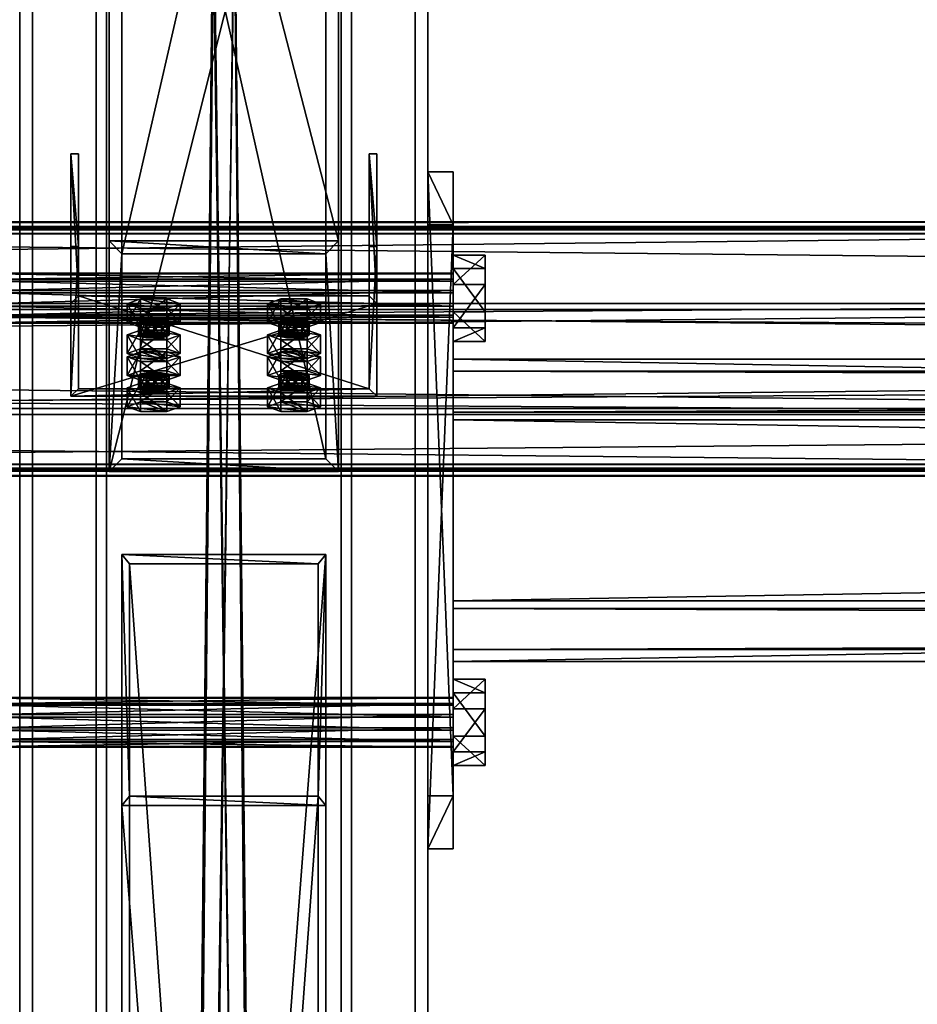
# Model space of a CAD drawing. Header units: millimetres. Extents: x -333 to 67333, y -930 to 39730.
# Tile 218 of 256: x 5420 to 5772, y 13531 to 13917. Entities that reach past the tile are written whole.
import ezdxf

# ---------------------------------------------------------------- set-up
doc = ezdxf.new("R2010")
doc.units = ezdxf.units.MM
for name, color, linetype in [('13', 7, 'Continuous'), ('3', 7, 'Continuous'), ('4', 7, 'Continuous'), ('5', 7, 'Continuous'), ('6', 7, 'Continuous'), ('7', 7, 'Continuous'), ('95', 7, 'Continuous'), ('99', 7, 'Continuous')]:
    doc.layers.add(name, color=color, linetype=linetype)

msp = doc.modelspace()

# ---------------------------------------------------------------- meshes
at = {"layer": '13', "color": 30}
mesh = msp.add_polyface(dxfattribs=at)
corners = [(6100.01, 13834.19, 6372.77), (6100.01, 13761.8, 6357.38), (-329.99, 13761.8, 6357.38), (-329.99, 13834.19, 6372.77), (6100.01, 13802.97, 6163.71), (-329.99, 13802.97, 6163.71), (6100.01, 13742.32, 6150.82), (-329.99, 13742.32, 6150.82), (6100.01, 13739.62, 6163.54), (-329.99, 13739.62, 6163.54), (6100.01, 13737.67, 6163.12), (-329.99, 13737.67, 6163.12), (6100.01, 13740.78, 6148.45), (-329.99, 13740.78, 6148.45), (6100.01, 13805.34, 6162.17), (-329.99, 13805.34, 6162.17), (6100.01, 13764.18, 6355.84), (-329.99, 13764.18, 6355.84), (6100.01, 13832.65, 6370.4), (-329.99, 13832.65, 6370.4), (6100.01, 13835.35, 6357.68), (-329.99, 13835.35, 6357.68), (6100.01, 13837.31, 6358.1), (-329.99, 13837.31, 6358.1)]
mesh.append_faces([[corners[k] for k in face] for face in [(0, 2, 3, 3), (1, 5, 2, 2), (4, 7, 5, 5), (6, 9, 7, 7), (8, 11, 9, 9), (10, 13, 11, 11), (12, 15, 13, 13), (14, 17, 15, 15), (16, 19, 17, 17), (18, 21, 19, 19), (20, 23, 21, 21), (22, 3, 23, 23), (8, 12, 10, 10), (20, 0, 22, 22), (13, 9, 11, 11)]], dxfattribs={"vtx0": -1, "color": 30})
mesh.append_faces([[corners[k] for k in face] for face in [(12, 6, 14, 14), (14, 1, 16, 16), (16, 0, 18, 18), (18, 0, 20, 20), (3, 19, 23, 23), (19, 2, 17, 17), (17, 2, 15, 15), (15, 5, 13, 13)]], dxfattribs={"vtx0": -1, "vtx1": -1, "color": 30})
mesh.append_faces([[corners[k] for k in face] for face in [(12, 8, 6, 6), (14, 6, 4, 4), (14, 4, 1, 1), (16, 1, 0, 0), (19, 3, 2, 2), (15, 2, 5, 5), (13, 5, 7, 7), (13, 7, 9, 9)]], dxfattribs={"vtx0": -1, "vtx2": -1, "vtx3": -1, "color": 30})
mesh.append_faces([[corners[k] for k in face] for face in [(21, 23, 19, 19)]], dxfattribs={"vtx1": -1, "color": 30})
mesh.append_faces([[corners[k] for k in face] for face in [(0, 1, 2, 2), (1, 4, 5, 5), (4, 6, 7, 7), (6, 8, 9, 9), (8, 10, 11, 11), (10, 12, 13, 13), (12, 14, 15, 15), (14, 16, 17, 17), (16, 18, 19, 19), (18, 20, 21, 21), (20, 22, 23, 23), (22, 0, 3, 3)]], dxfattribs={"vtx2": -1, "vtx3": -1, "color": 30})
mesh = msp.add_polyface(dxfattribs=at)
corners = [(11700.01, 13834.19, 6372.77), (11700.01, 13761.8, 6357.38), (4900.01, 13761.8, 6357.38), (4900.01, 13834.19, 6372.77), (11700.01, 13802.97, 6163.71), (4900.01, 13802.97, 6163.71), (11700.01, 13742.32, 6150.82), (4900.01, 13742.32, 6150.82), (11700.01, 13739.62, 6163.54), (4900.01, 13739.62, 6163.54), (11700.01, 13737.67, 6163.12), (4900.01, 13737.67, 6163.12), (11700.01, 13740.78, 6148.45), (4900.01, 13740.78, 6148.45), (11700.01, 13805.34, 6162.17), (4900.01, 13805.34, 6162.17), (11700.01, 13764.18, 6355.84), (4900.01, 13764.18, 6355.84), (11700.01, 13832.65, 6370.4), (4900.01, 13832.65, 6370.4), (11700.01, 13835.35, 6357.68), (4900.01, 13835.35, 6357.68), (11700.01, 13837.31, 6358.1), (4900.01, 13837.31, 6358.1)]
mesh.append_faces([[corners[k] for k in face] for face in [(0, 2, 3, 3), (1, 5, 2, 2), (4, 7, 5, 5), (6, 9, 7, 7), (8, 11, 9, 9), (10, 13, 11, 11), (12, 15, 13, 13), (14, 17, 15, 15), (16, 19, 17, 17), (18, 21, 19, 19), (20, 23, 21, 21), (22, 3, 23, 23), (8, 12, 10, 10), (20, 0, 22, 22), (13, 9, 11, 11)]], dxfattribs={"vtx0": -1, "color": 30})
mesh.append_faces([[corners[k] for k in face] for face in [(12, 6, 14, 14), (14, 1, 16, 16), (16, 0, 18, 18), (18, 0, 20, 20), (3, 19, 23, 23), (19, 2, 17, 17), (17, 2, 15, 15), (15, 5, 13, 13)]], dxfattribs={"vtx0": -1, "vtx1": -1, "color": 30})
mesh.append_faces([[corners[k] for k in face] for face in [(12, 8, 6, 6), (14, 6, 4, 4), (14, 4, 1, 1), (16, 1, 0, 0), (19, 3, 2, 2), (15, 2, 5, 5), (13, 5, 7, 7), (13, 7, 9, 9)]], dxfattribs={"vtx0": -1, "vtx2": -1, "vtx3": -1, "color": 30})
mesh.append_faces([[corners[k] for k in face] for face in [(21, 23, 19, 19)]], dxfattribs={"vtx1": -1, "color": 30})
mesh.append_faces([[corners[k] for k in face] for face in [(0, 1, 2, 2), (1, 4, 5, 5), (4, 6, 7, 7), (6, 8, 9, 9), (8, 10, 11, 11), (10, 12, 13, 13), (12, 14, 15, 15), (14, 16, 17, 17), (16, 18, 19, 19), (18, 20, 21, 21), (20, 22, 23, 23), (22, 0, 3, 3)]], dxfattribs={"vtx2": -1, "vtx3": -1, "color": 30})
at = {"layer": '3', "color": 91}
mesh = msp.add_polyface(dxfattribs=at)
corners = [(5463, 13703.27, 5976.91), (5537, 13703.27, 5976.91), (5537, 12663.27, 3783.11), (5463, 12663.27, 3783.11), (5537, 13612.2, 5957.55), (5537, 12596.4, 3814.81), (5463, 13612.2, 5957.55), (5463, 12596.4, 3814.81), (5460, 13706.96, 5977.69), (5460, 13608.51, 5956.77), (5460, 12593.69, 3816.09), (5460, 12665.98, 3781.82), (5540, 13608.51, 5956.77), (5540, 12593.69, 3816.09), (5540, 13706.96, 5977.69), (5540, 12665.98, 3781.82)]
mesh.append_faces([[corners[k] for k in face] for face in [(0, 2, 3, 3), (1, 5, 2, 2), (4, 7, 5, 5), (6, 3, 7, 7), (8, 10, 11, 11), (9, 13, 10, 10), (12, 15, 13, 13), (14, 11, 15, 15)]], dxfattribs={"vtx0": -1, "color": 91})
mesh.append_faces([[corners[k] for k in face] for face in [(9, 6, 12, 12), (6, 8, 0, 0), (0, 8, 1, 1), (12, 4, 14, 14), (4, 12, 6, 6), (14, 1, 8, 8), (11, 3, 15, 15), (3, 10, 7, 7), (7, 10, 5, 5), (15, 2, 13, 13), (2, 15, 3, 3), (13, 5, 10, 10)]], dxfattribs={"vtx0": -1, "vtx1": -1, "color": 91})
mesh.append_faces([[corners[k] for k in face] for face in [(6, 9, 8, 8), (14, 4, 1, 1), (3, 11, 10, 10), (13, 2, 5, 5)]], dxfattribs={"vtx0": -1, "vtx2": -1, "vtx3": -1, "color": 91})
mesh.append_faces([[corners[k] for k in face] for face in [(0, 1, 2, 2), (1, 4, 5, 5), (4, 6, 7, 7), (6, 0, 3, 3), (8, 9, 10, 10), (9, 12, 13, 13), (12, 14, 15, 15), (14, 8, 11, 11)]], dxfattribs={"vtx2": -1, "vtx3": -1, "color": 91})
at = {"layer": '4', "color": 171}
mesh = msp.add_polyface(dxfattribs=at)
corners = [(5540, 13744.47, 5985.67), (5460, 13744.47, 5985.67), (5460, 14100.59, 5226.59), (5540, 14100.59, 5226.59), (5460, 13824.82, 6002.74), (5460, 14173.01, 5260.57), (5540, 13824.82, 6002.74), (5540, 14173.01, 5260.57), (5545, 13739.44, 5984.6), (5545, 13829.84, 6003.81), (5545, 14177.54, 5262.69), (5545, 14096.06, 5224.47), (5455, 13829.84, 6003.81), (5455, 14177.54, 5262.69), (5455, 13739.44, 5984.6), (5455, 14096.06, 5224.47)]
mesh.append_faces([[corners[k] for k in face] for face in [(0, 2, 3, 3), (1, 5, 2, 2), (4, 7, 5, 5), (6, 3, 7, 7), (8, 10, 11, 11), (9, 13, 10, 10), (12, 15, 13, 13), (14, 11, 15, 15)]], dxfattribs={"vtx0": -1, "color": 171})
mesh.append_faces([[corners[k] for k in face] for face in [(9, 6, 12, 12), (6, 8, 0, 0), (0, 8, 1, 1), (12, 4, 14, 14), (4, 12, 6, 6), (14, 1, 8, 8), (11, 3, 15, 15), (3, 10, 7, 7), (7, 10, 5, 5), (15, 2, 13, 13), (2, 15, 3, 3), (13, 5, 10, 10)]], dxfattribs={"vtx0": -1, "vtx1": -1, "color": 171})
mesh.append_faces([[corners[k] for k in face] for face in [(6, 9, 8, 8), (14, 4, 1, 1), (3, 11, 10, 10), (13, 2, 5, 5)]], dxfattribs={"vtx0": -1, "vtx2": -1, "vtx3": -1, "color": 171})
mesh.append_faces([[corners[k] for k in face] for face in [(0, 1, 2, 2), (1, 4, 5, 5), (4, 6, 7, 7), (6, 0, 3, 3), (8, 9, 10, 10), (9, 12, 13, 13), (12, 14, 15, 15), (14, 8, 11, 11)]], dxfattribs={"vtx2": -1, "vtx3": -1, "color": 171})
at = {"layer": '5', "color": 131}
mesh = msp.add_polyface(dxfattribs=at)
corners = [(5546, 9415, 2984), (5454, 9415, 2984), (5454, 19384.97, 2984), (5546, 19384.97, 2984), (5454, 9415, 3076), (5454, 19384.97, 3076), (5546, 9415, 3076), (5546, 19384.97, 3076), (5550, 9415, 2980), (5550, 9415, 3080), (5550, 19384.97, 3080), (5550, 19384.97, 2980), (5450, 9415, 3080), (5450, 19384.97, 3080), (5450, 9415, 2980), (5450, 19384.97, 2980)]
mesh.append_faces([[corners[k] for k in face] for face in [(0, 2, 3, 3), (1, 5, 2, 2), (4, 7, 5, 5), (6, 3, 7, 7), (8, 10, 11, 11), (9, 13, 10, 10), (12, 15, 13, 13), (14, 11, 15, 15)]], dxfattribs={"vtx0": -1, "color": 131})
mesh.append_faces([[corners[k] for k in face] for face in [(9, 6, 12, 12), (6, 8, 0, 0), (0, 8, 1, 1), (12, 4, 14, 14), (4, 12, 6, 6), (14, 1, 8, 8), (11, 3, 15, 15), (3, 10, 7, 7), (7, 10, 5, 5), (15, 2, 13, 13), (2, 15, 3, 3), (13, 5, 10, 10)]], dxfattribs={"vtx0": -1, "vtx1": -1, "color": 131})
mesh.append_faces([[corners[k] for k in face] for face in [(6, 9, 8, 8), (14, 4, 1, 1), (3, 11, 10, 10), (13, 2, 5, 5)]], dxfattribs={"vtx0": -1, "vtx2": -1, "vtx3": -1, "color": 131})
mesh.append_faces([[corners[k] for k in face] for face in [(0, 1, 2, 2), (1, 4, 5, 5), (4, 6, 7, 7), (6, 0, 3, 3), (8, 9, 10, 10), (9, 12, 13, 13), (12, 14, 15, 15), (14, 8, 11, 11)]], dxfattribs={"vtx2": -1, "vtx3": -1, "color": 131})
mesh = msp.add_polyface(dxfattribs=at)
corners = [(11009.95, 13778.79, 6027.75), (11009.95, 13688.8, 6008.63), (5589.94, 13688.8, 6008.63), (5589.94, 13778.79, 6027.75), (11009.95, 13669.68, 6098.62), (5589.94, 13669.68, 6098.62), (11009.95, 13759.67, 6117.74), (5589.94, 13759.67, 6117.74), (11009.95, 13783.54, 6024.67), (11009.95, 13762.75, 6122.49), (5589.94, 13762.75, 6122.49), (5589.94, 13783.54, 6024.67), (11009.95, 13664.93, 6101.7), (5589.94, 13664.93, 6101.7), (11009.95, 13685.72, 6003.88), (5589.94, 13685.72, 6003.88)]
mesh.append_faces([[corners[k] for k in face] for face in [(0, 2, 3, 3), (1, 5, 2, 2), (4, 7, 5, 5), (6, 3, 7, 7), (8, 10, 11, 11), (9, 13, 10, 10), (12, 15, 13, 13), (14, 11, 15, 15)]], dxfattribs={"vtx0": -1, "color": 131})
mesh.append_faces([[corners[k] for k in face] for face in [(9, 6, 12, 12), (6, 8, 0, 0), (0, 8, 1, 1), (12, 4, 14, 14), (4, 12, 6, 6), (14, 1, 8, 8), (3, 10, 7, 7), (15, 2, 13, 13)]], dxfattribs={"vtx0": -1, "vtx1": -1, "color": 131})
mesh.append_faces([[corners[k] for k in face] for face in [(6, 9, 8, 8), (14, 4, 1, 1), (11, 3, 2, 2), (3, 11, 10, 10), (7, 10, 13, 13), (2, 15, 11, 11), (13, 2, 5, 5), (13, 5, 7, 7)]], dxfattribs={"vtx0": -1, "vtx2": -1, "vtx3": -1, "color": 131})
mesh.append_faces([[corners[k] for k in face] for face in [(0, 1, 2, 2), (1, 4, 5, 5), (4, 6, 7, 7), (6, 0, 3, 3), (8, 9, 10, 10), (9, 12, 13, 13), (12, 14, 15, 15), (14, 8, 11, 11)]], dxfattribs={"vtx2": -1, "vtx3": -1, "color": 131})
at = {"layer": '6', "color": 2}
mesh = msp.add_polyface(dxfattribs=at)
corners = [(5580, 19380.14, 7183.53), (5420, 19380.14, 7183.53), (5420, 7954.94, 4755.1), (5580, 7954.94, 4755.1), (5580, 19380.14, 7347.1), (5580, 7921.68, 4911.61), (5420, 19380.14, 7347.1), (5420, 7921.68, 4911.61), (5425, 7953.9, 4759.99), (5575, 7953.9, 4759.99), (5575, 7922.72, 4906.72), (5425, 7922.72, 4906.72), (5575, 19380.14, 7188.64), (5575, 19380.14, 7341.99), (5425, 19380.14, 7188.64), (5425, 19380.14, 7341.99)]
mesh.append_faces([[corners[k] for k in face] for face in [(0, 2, 3, 3), (4, 3, 5, 5), (6, 5, 7, 7), (1, 7, 2, 2), (12, 10, 9, 9), (14, 9, 8, 8), (15, 8, 11, 11), (13, 11, 10, 10)]], dxfattribs={"vtx0": -1, "color": 2})
mesh.append_faces([[corners[k] for k in face] for face in [(2, 8, 3, 3), (8, 7, 11, 11), (11, 7, 10, 10), (3, 9, 5, 5), (9, 3, 8, 8), (5, 10, 7, 7), (0, 12, 1, 1), (12, 4, 13, 13), (13, 4, 15, 15), (1, 14, 6, 6), (14, 1, 12, 12), (6, 15, 4, 4)]], dxfattribs={"vtx0": -1, "vtx1": -1, "color": 2})
mesh.append_faces([[corners[k] for k in face] for face in [(8, 2, 7, 7), (5, 9, 10, 10), (12, 0, 4, 4), (6, 14, 15, 15)]], dxfattribs={"vtx0": -1, "vtx2": -1, "vtx3": -1, "color": 2})
mesh.append_faces([[corners[k] for k in face] for face in [(0, 1, 2, 2), (4, 0, 3, 3), (6, 4, 5, 5), (1, 6, 7, 7), (12, 13, 10, 10), (14, 12, 9, 9), (15, 14, 8, 8), (13, 15, 11, 11)]], dxfattribs={"vtx2": -1, "vtx3": -1, "color": 2})
at = {"layer": '7', "color": 6}
mesh = msp.add_polyface(dxfattribs=at)
corners = [(5440.01, 13768.96, 6333.35), (5560.01, 13768.96, 6333.35), (5560.01, 13805.34, 6162.17), (5440.01, 13805.34, 6162.17), (5560.01, 13827.65, 6345.82), (5560.01, 13864.03, 6174.64), (5557.01, 13827.65, 6345.82), (5557.01, 13864.03, 6174.64), (5557.01, 13771.89, 6333.97), (5557.01, 13808.28, 6162.79), (5443.01, 13771.89, 6333.97), (5443.01, 13808.28, 6162.79), (5443.01, 13827.65, 6345.82), (5443.01, 13864.03, 6174.64), (5440.01, 13827.65, 6345.82), (5440.01, 13864.03, 6174.64)]
mesh.append_faces([[corners[k] for k in face] for face in [(0, 2, 3, 3), (1, 5, 2, 2), (4, 7, 5, 5), (6, 9, 7, 7), (8, 11, 9, 9), (10, 13, 11, 11), (12, 15, 13, 13), (14, 3, 15, 15), (12, 0, 14, 14), (7, 2, 5, 5)]], dxfattribs={"vtx0": -1, "color": 6})
mesh.append_faces([[corners[k] for k in face] for face in [(1, 8, 4, 4), (8, 0, 10, 10), (10, 0, 12, 12), (3, 11, 15, 15), (11, 2, 9, 9), (9, 2, 7, 7)]], dxfattribs={"vtx0": -1, "vtx1": -1, "color": 6})
mesh.append_faces([[corners[k] for k in face] for face in [(8, 1, 0, 0), (11, 3, 2, 2)]], dxfattribs={"vtx0": -1, "vtx2": -1, "vtx3": -1, "color": 6})
mesh.append_faces([[corners[k] for k in face] for face in [(6, 4, 8, 8), (13, 15, 11, 11)]], dxfattribs={"vtx1": -1, "color": 6})
mesh.append_faces([[corners[k] for k in face] for face in [(0, 1, 2, 2), (1, 4, 5, 5), (4, 6, 7, 7), (6, 8, 9, 9), (8, 10, 11, 11), (10, 12, 13, 13), (12, 14, 15, 15), (14, 0, 3, 3)]], dxfattribs={"vtx2": -1, "vtx3": -1, "color": 6})
at = {"layer": '95', "color": 7}
mesh = msp.add_polyface(dxfattribs=at)
corners = [(5409.94, 13650.87, 6047.59), (5409.94, 13650.6, 6042.42), (5589.94, 13650.6, 6042.42), (5589.94, 13650.87, 6047.59), (5409.94, 13647.78, 6038.08), (5589.94, 13647.78, 6038.08), (5409.94, 13643.17, 6035.73), (5589.94, 13643.17, 6035.73), (5409.94, 13638, 6036), (5589.94, 13638, 6036), (5409.94, 13633.66, 6038.82), (5589.94, 13633.66, 6038.82), (5409.94, 13631.31, 6043.43), (5589.94, 13631.31, 6043.43), (5409.94, 13631.58, 6048.6), (5589.94, 13631.58, 6048.6), (5409.94, 13634.4, 6052.94), (5589.94, 13634.4, 6052.94), (5409.94, 13639.01, 6055.29), (5589.94, 13639.01, 6055.29), (5409.94, 13644.18, 6055.02), (5589.94, 13644.18, 6055.02), (5409.94, 13648.52, 6052.2), (5589.94, 13648.52, 6052.2), (5589.94, 13658.03, 6049.11), (5589.94, 13652.68, 6032.64), (5602.44, 13652.68, 6032.64), (5602.44, 13658.03, 6049.11), (5589.94, 13635.74, 6029.04), (5602.44, 13635.74, 6029.04), (5589.94, 13624.15, 6041.91), (5602.44, 13624.15, 6041.91), (5589.94, 13629.5, 6058.39), (5602.44, 13629.5, 6058.39), (5589.94, 13646.44, 6061.99), (5602.44, 13646.44, 6061.99), (5397.44, 13658.03, 6049.11), (5397.44, 13652.68, 6032.64), (5409.94, 13652.68, 6032.64), (5409.94, 13658.03, 6049.11), (5397.44, 13635.74, 6029.04), (5409.94, 13635.74, 6029.04), (5397.44, 13624.15, 6041.91), (5409.94, 13624.15, 6041.91), (5397.44, 13629.5, 6058.39), (5409.94, 13629.5, 6058.39), (5397.44, 13646.44, 6061.99), (5409.94, 13646.44, 6061.99), (5409.94, 13817.16, 6082.94), (5409.94, 13816.89, 6077.77), (5589.94, 13816.89, 6077.77), (5589.94, 13817.16, 6082.94), (5409.94, 13814.07, 6073.43), (5589.94, 13814.07, 6073.43), (5409.94, 13809.46, 6071.08), (5589.94, 13809.46, 6071.08), (5409.94, 13804.29, 6071.35), (5589.94, 13804.29, 6071.35), (5409.94, 13799.95, 6074.17), (5589.94, 13799.95, 6074.17), (5409.94, 13797.6, 6078.78), (5589.94, 13797.6, 6078.78), (5409.94, 13797.87, 6083.95), (5589.94, 13797.87, 6083.95), (5409.94, 13800.69, 6088.29), (5589.94, 13800.69, 6088.29), (5409.94, 13805.3, 6090.64), (5589.94, 13805.3, 6090.64), (5409.94, 13810.47, 6090.37), (5589.94, 13810.47, 6090.37), (5409.94, 13814.81, 6087.55), (5589.94, 13814.81, 6087.55), (5589.94, 13824.32, 6084.46), (5589.94, 13818.97, 6067.99), (5602.44, 13818.97, 6067.99), (5602.44, 13824.32, 6084.46), (5589.94, 13802.02, 6064.38), (5602.44, 13802.02, 6064.38), (5589.94, 13790.43, 6077.26), (5602.44, 13790.43, 6077.26), (5589.94, 13795.79, 6093.73), (5602.44, 13795.79, 6093.73), (5589.94, 13812.73, 6097.33), (5602.44, 13812.73, 6097.33), (5397.44, 13824.32, 6084.46), (5397.44, 13818.97, 6067.99), (5409.94, 13818.97, 6067.99), (5409.94, 13824.32, 6084.46), (5397.44, 13802.02, 6064.38), (5409.94, 13802.02, 6064.38), (5397.44, 13790.43, 6077.26), (5409.94, 13790.43, 6077.26), (5397.44, 13795.79, 6093.73), (5409.94, 13795.79, 6093.73), (5397.44, 13812.73, 6097.33), (5409.94, 13812.73, 6097.33)]
mesh.append_faces([[corners[k] for k in face] for face in [(0, 2, 3, 3), (1, 5, 2, 2), (4, 7, 5, 5), (6, 9, 7, 7), (8, 11, 9, 9), (10, 13, 11, 11), (12, 15, 13, 13), (14, 17, 15, 15), (16, 19, 17, 17), (18, 21, 19, 19), (20, 23, 21, 21), (22, 3, 23, 23), (4, 8, 6, 6), (16, 20, 18, 18), (21, 17, 19, 19), (9, 5, 7, 7), (24, 26, 27, 27), (25, 29, 26, 26), (28, 31, 29, 29), (30, 33, 31, 31), (32, 35, 33, 33), (34, 27, 35, 35), (25, 30, 28, 28), (32, 24, 34, 34), (27, 33, 35, 35), (31, 26, 29, 29), (36, 38, 39, 39), (37, 41, 38, 38), (40, 43, 41, 41), (42, 45, 43, 43), (44, 47, 45, 45), (46, 39, 47, 47), (37, 42, 40, 40), (44, 36, 46, 46), (39, 45, 47, 47), (43, 38, 41, 41), (48, 50, 51, 51), (49, 53, 50, 50), (52, 55, 53, 53), (54, 57, 55, 55), (56, 59, 57, 57), (58, 61, 59, 59), (60, 63, 61, 61), (62, 65, 63, 63), (64, 67, 65, 65), (66, 69, 67, 67), (68, 71, 69, 69), (70, 51, 71, 71), (52, 56, 54, 54), (64, 68, 66, 66), (69, 65, 67, 67), (57, 53, 55, 55), (72, 74, 75, 75), (73, 77, 74, 74), (76, 79, 77, 77), (78, 81, 79, 79), (80, 83, 81, 81), (82, 75, 83, 83), (73, 78, 76, 76), (80, 72, 82, 82), (75, 81, 83, 83), (79, 74, 77, 77), (84, 86, 87, 87), (85, 89, 86, 86), (88, 91, 89, 89), (90, 93, 91, 91), (92, 95, 93, 93), (94, 87, 95, 95), (85, 90, 88, 88), (92, 84, 94, 94), (87, 93, 95, 95), (91, 86, 89, 89)]], dxfattribs={"vtx0": -1, "color": 7})
mesh.append_faces([[corners[k] for k in face] for face in [(8, 4, 10, 10), (10, 1, 12, 12), (12, 0, 14, 14), (14, 22, 16, 16), (17, 23, 15, 15), (15, 3, 13, 13), (13, 2, 11, 11), (11, 5, 9, 9), (30, 25, 32, 32), (33, 26, 31, 31), (42, 36, 44, 44), (45, 38, 43, 43), (56, 52, 58, 58), (58, 49, 60, 60), (60, 48, 62, 62), (62, 70, 64, 64), (65, 71, 63, 63), (63, 51, 61, 61), (61, 50, 59, 59), (59, 53, 57, 57), (78, 73, 80, 80), (81, 74, 79, 79), (90, 85, 92, 92), (93, 86, 91, 91)]], dxfattribs={"vtx0": -1, "vtx1": -1, "color": 7})
mesh.append_faces([[corners[k] for k in face] for face in [(10, 4, 1, 1), (12, 1, 0, 0), (14, 0, 22, 22), (16, 22, 20, 20), (17, 21, 23, 23), (15, 23, 3, 3), (13, 3, 2, 2), (11, 2, 5, 5), (32, 25, 24, 24), (33, 27, 26, 26), (42, 37, 36, 36), (45, 39, 38, 38), (58, 52, 49, 49), (60, 49, 48, 48), (62, 48, 70, 70), (64, 70, 68, 68), (65, 69, 71, 71), (63, 71, 51, 51), (61, 51, 50, 50), (59, 50, 53, 53), (80, 73, 72, 72), (81, 75, 74, 74), (92, 85, 84, 84), (93, 87, 86, 86)]], dxfattribs={"vtx0": -1, "vtx2": -1, "vtx3": -1, "color": 7})
mesh.append_faces([[corners[k] for k in face] for face in [(0, 1, 2, 2), (1, 4, 5, 5), (4, 6, 7, 7), (6, 8, 9, 9), (8, 10, 11, 11), (10, 12, 13, 13), (12, 14, 15, 15), (14, 16, 17, 17), (16, 18, 19, 19), (18, 20, 21, 21), (20, 22, 23, 23), (22, 0, 3, 3), (24, 25, 26, 26), (25, 28, 29, 29), (28, 30, 31, 31), (30, 32, 33, 33), (32, 34, 35, 35), (34, 24, 27, 27), (36, 37, 38, 38), (37, 40, 41, 41), (40, 42, 43, 43), (42, 44, 45, 45), (44, 46, 47, 47), (46, 36, 39, 39), (48, 49, 50, 50), (49, 52, 53, 53), (52, 54, 55, 55), (54, 56, 57, 57), (56, 58, 59, 59), (58, 60, 61, 61), (60, 62, 63, 63), (62, 64, 65, 65), (64, 66, 67, 67), (66, 68, 69, 69), (68, 70, 71, 71), (70, 48, 51, 51), (72, 73, 74, 74), (73, 76, 77, 77), (76, 78, 79, 79), (78, 80, 81, 81), (80, 82, 83, 83), (82, 72, 75, 75), (84, 85, 86, 86), (85, 88, 89, 89), (88, 90, 91, 91), (90, 92, 93, 93), (92, 94, 95, 95), (94, 84, 87, 87)]], dxfattribs={"vtx2": -1, "vtx3": -1, "color": 7})
at = {"layer": '95', "color": 20}
mesh = msp.add_polyface(dxfattribs=at)
corners = [(5466.51, 13792.99, 6210.66), (5467.31, 13798.5, 6208.77), (5466.51, 13797.88, 6211.7), (5467.31, 13793.61, 6207.73), (5469.51, 13794.07, 6205.58), (5469.51, 13798.96, 6206.62), (5472.51, 13794.24, 6204.79), (5472.51, 13799.13, 6205.83), (5475.51, 13794.07, 6205.58), (5475.51, 13798.96, 6206.62), (5477.71, 13793.61, 6207.73), (5477.71, 13798.5, 6208.77), (5478.51, 13797.88, 6211.7), (5478.51, 13792.99, 6210.66), (5477.71, 13797.26, 6214.64), (5467.31, 13792.37, 6213.6), (5467.31, 13797.26, 6214.64), (5472.51, 13796.63, 6217.57), (5469.51, 13796.8, 6216.78), (5475.51, 13796.8, 6216.78), (5462.12, 13797.88, 6211.7), (5467.31, 13799.75, 6202.9), (5467.31, 13807.09, 6204.46), (5462.12, 13805.22, 6213.26), (5477.71, 13799.75, 6202.9), (5477.71, 13807.09, 6204.46), (5482.9, 13797.88, 6211.7), (5482.9, 13805.22, 6213.26), (5477.71, 13796.01, 6220.51), (5477.71, 13803.35, 6222.06), (5467.31, 13796.01, 6220.51), (5467.31, 13803.35, 6222.06)]
mesh.append_faces([[corners[k] for k in face] for face in [(0, 1, 2, 2), (3, 5, 1, 1), (4, 7, 5, 5), (6, 9, 7, 7), (8, 11, 9, 9), (10, 12, 11, 11), (13, 14, 12, 12), (15, 2, 16, 16), (16, 17, 18, 18), (11, 7, 9, 9), (20, 22, 23, 23), (21, 25, 22, 22), (24, 27, 25, 25), (26, 29, 27, 27), (28, 31, 29, 29), (30, 23, 31, 31), (21, 26, 24, 24), (28, 20, 30, 30), (23, 29, 31, 31), (27, 22, 25, 25)]], dxfattribs={"vtx0": -1, "color": 20})
mesh.append_faces([[corners[k] for k in face] for face in [(17, 16, 19, 19), (19, 2, 14, 14), (14, 1, 12, 12), (12, 5, 11, 11), (26, 20, 28, 28), (29, 22, 27, 27)]], dxfattribs={"vtx0": -1, "vtx1": -1, "color": 20})
mesh.append_faces([[corners[k] for k in face] for face in [(19, 16, 2, 2), (14, 2, 1, 1), (12, 1, 5, 5), (11, 5, 7, 7), (26, 21, 20, 20), (29, 23, 22, 22)]], dxfattribs={"vtx0": -1, "vtx2": -1, "vtx3": -1, "color": 20})
mesh.append_faces([[corners[k] for k in face] for face in [(3, 4, 5, 5), (4, 6, 7, 7), (6, 8, 9, 9), (8, 10, 11, 11), (20, 21, 22, 22), (21, 24, 25, 25), (24, 26, 27, 27), (26, 28, 29, 29), (28, 30, 31, 31), (30, 20, 23, 23)]], dxfattribs={"vtx2": -1, "vtx3": -1, "color": 20})
mesh = msp.add_polyface(dxfattribs=at)
corners = [(5521.51, 13792.99, 6210.66), (5522.31, 13798.5, 6208.77), (5521.51, 13797.88, 6211.7), (5522.31, 13793.61, 6207.73), (5524.51, 13794.07, 6205.58), (5524.51, 13798.96, 6206.62), (5527.51, 13794.24, 6204.79), (5527.51, 13799.13, 6205.83), (5530.51, 13794.07, 6205.58), (5530.51, 13798.96, 6206.62), (5532.71, 13793.61, 6207.73), (5532.71, 13798.5, 6208.77), (5533.51, 13797.88, 6211.7), (5533.51, 13792.99, 6210.66), (5532.71, 13797.26, 6214.64), (5522.31, 13792.37, 6213.6), (5522.31, 13797.26, 6214.64), (5527.51, 13796.63, 6217.57), (5524.51, 13796.8, 6216.78), (5530.51, 13796.8, 6216.78), (5517.12, 13797.88, 6211.7), (5522.31, 13799.75, 6202.9), (5522.31, 13807.09, 6204.46), (5517.12, 13805.22, 6213.26), (5532.71, 13799.75, 6202.9), (5532.71, 13807.09, 6204.46), (5537.9, 13797.88, 6211.7), (5537.9, 13805.22, 6213.26), (5532.71, 13796.01, 6220.51), (5532.71, 13803.35, 6222.06), (5522.31, 13796.01, 6220.51), (5522.31, 13803.35, 6222.06)]
mesh.append_faces([[corners[k] for k in face] for face in [(0, 1, 2, 2), (3, 5, 1, 1), (4, 7, 5, 5), (6, 9, 7, 7), (8, 11, 9, 9), (10, 12, 11, 11), (13, 14, 12, 12), (15, 2, 16, 16), (16, 17, 18, 18), (11, 7, 9, 9), (20, 22, 23, 23), (21, 25, 22, 22), (24, 27, 25, 25), (26, 29, 27, 27), (28, 31, 29, 29), (30, 23, 31, 31), (21, 26, 24, 24), (28, 20, 30, 30), (23, 29, 31, 31), (27, 22, 25, 25)]], dxfattribs={"vtx0": -1, "color": 20})
mesh.append_faces([[corners[k] for k in face] for face in [(17, 16, 19, 19), (19, 2, 14, 14), (14, 1, 12, 12), (12, 5, 11, 11), (26, 20, 28, 28), (29, 22, 27, 27)]], dxfattribs={"vtx0": -1, "vtx1": -1, "color": 20})
mesh.append_faces([[corners[k] for k in face] for face in [(19, 16, 2, 2), (14, 2, 1, 1), (12, 1, 5, 5), (11, 5, 7, 7), (26, 21, 20, 20), (29, 23, 22, 22)]], dxfattribs={"vtx0": -1, "vtx2": -1, "vtx3": -1, "color": 20})
mesh.append_faces([[corners[k] for k in face] for face in [(3, 4, 5, 5), (4, 6, 7, 7), (6, 8, 9, 9), (8, 10, 11, 11), (20, 21, 22, 22), (21, 24, 25, 25), (24, 26, 27, 27), (26, 28, 29, 29), (28, 30, 31, 31), (30, 20, 23, 23)]], dxfattribs={"vtx2": -1, "vtx3": -1, "color": 20})
mesh = msp.add_polyface(dxfattribs=at)
corners = [(5482.9, 13784.43, 6311.08), (5467.31, 13786.3, 6302.27), (5477.71, 13786.3, 6302.27), (5466.51, 13792.99, 6210.66), (5467.31, 13793.61, 6207.73), (5467.31, 13798.5, 6208.77), (5477.71, 13793.61, 6207.73), (5478.51, 13792.99, 6210.66), (5478.51, 13797.88, 6211.7), (5477.71, 13792.37, 6213.6), (5477.71, 13797.26, 6214.64), (5475.51, 13791.91, 6215.75), (5475.51, 13796.8, 6216.78), (5472.51, 13791.74, 6216.53), (5472.51, 13796.63, 6217.57), (5469.51, 13791.91, 6215.75), (5469.51, 13796.8, 6216.78), (5467.31, 13792.37, 6213.6), (5467.31, 13797.26, 6214.64), (5466.51, 13797.88, 6211.7), (5472.51, 13794.24, 6204.79), (5475.51, 13794.07, 6205.58), (5469.51, 13794.07, 6205.58), (5462.12, 13785.65, 6209.1), (5467.31, 13787.53, 6200.3), (5467.31, 13794.86, 6201.86), (5462.12, 13792.99, 6210.66), (5477.71, 13787.53, 6200.3), (5477.71, 13794.86, 6201.86), (5482.9, 13785.65, 6209.1), (5482.9, 13792.99, 6210.66), (5477.71, 13783.78, 6217.91), (5477.71, 13791.12, 6219.47), (5467.31, 13783.78, 6217.91), (5467.31, 13791.12, 6219.47)]
mesh.append_faces([[corners[k] for k in face] for face in [(0, 1, 2, 2), (9, 12, 10, 10), (11, 14, 12, 12), (13, 16, 14, 14), (15, 18, 16, 16), (20, 6, 21, 21), (13, 17, 15, 15), (23, 25, 26, 26), (24, 28, 25, 25), (27, 30, 28, 28), (29, 32, 30, 30), (31, 34, 32, 32), (33, 26, 34, 34), (24, 29, 27, 27), (26, 32, 34, 34), (30, 25, 28, 28)]], dxfattribs={"vtx0": -1, "color": 20})
mesh.append_faces([[corners[k] for k in face] for face in [(6, 22, 7, 7), (7, 3, 9, 9), (9, 17, 11, 11), (11, 17, 13, 13), (29, 24, 31, 31), (32, 25, 30, 30)]], dxfattribs={"vtx0": -1, "vtx1": -1, "color": 20})
mesh.append_faces([[corners[k] for k in face] for face in [(6, 20, 22, 22), (7, 22, 4, 4), (7, 4, 3, 3), (9, 3, 17, 17), (31, 24, 23, 23), (32, 26, 25, 25)]], dxfattribs={"vtx0": -1, "vtx2": -1, "vtx3": -1, "color": 20})
mesh.append_faces([[corners[k] for k in face] for face in [(3, 4, 5, 5), (6, 7, 8, 8), (7, 9, 10, 10), (9, 11, 12, 12), (11, 13, 14, 14), (13, 15, 16, 16), (15, 17, 18, 18), (17, 3, 19, 19), (23, 24, 25, 25), (24, 27, 28, 28), (27, 29, 30, 30), (29, 31, 32, 32), (31, 33, 34, 34), (33, 23, 26, 26)]], dxfattribs={"vtx2": -1, "vtx3": -1, "color": 20})
mesh = msp.add_polyface(dxfattribs=at)
corners = [(5537.9, 13784.43, 6311.08), (5522.31, 13786.3, 6302.27), (5532.71, 13786.3, 6302.27), (5521.51, 13792.99, 6210.66), (5522.31, 13793.61, 6207.73), (5522.31, 13798.5, 6208.77), (5532.71, 13793.61, 6207.73), (5533.51, 13792.99, 6210.66), (5533.51, 13797.88, 6211.7), (5532.71, 13792.37, 6213.6), (5532.71, 13797.26, 6214.64), (5530.51, 13791.91, 6215.75), (5530.51, 13796.8, 6216.78), (5527.51, 13791.74, 6216.53), (5527.51, 13796.63, 6217.57), (5524.51, 13791.91, 6215.75), (5524.51, 13796.8, 6216.78), (5522.31, 13792.37, 6213.6), (5522.31, 13797.26, 6214.64), (5521.51, 13797.88, 6211.7), (5527.51, 13794.24, 6204.79), (5530.51, 13794.07, 6205.58), (5524.51, 13794.07, 6205.58), (5517.12, 13785.65, 6209.1), (5522.31, 13787.53, 6200.3), (5522.31, 13794.86, 6201.86), (5517.12, 13792.99, 6210.66), (5532.71, 13787.53, 6200.3), (5532.71, 13794.86, 6201.86), (5537.9, 13785.65, 6209.1), (5537.9, 13792.99, 6210.66), (5532.71, 13783.78, 6217.91), (5532.71, 13791.12, 6219.47), (5522.31, 13783.78, 6217.91), (5522.31, 13791.12, 6219.47)]
mesh.append_faces([[corners[k] for k in face] for face in [(0, 1, 2, 2), (9, 12, 10, 10), (11, 14, 12, 12), (13, 16, 14, 14), (15, 18, 16, 16), (20, 6, 21, 21), (13, 17, 15, 15), (23, 25, 26, 26), (24, 28, 25, 25), (27, 30, 28, 28), (29, 32, 30, 30), (31, 34, 32, 32), (33, 26, 34, 34), (24, 29, 27, 27), (26, 32, 34, 34), (30, 25, 28, 28)]], dxfattribs={"vtx0": -1, "color": 20})
mesh.append_faces([[corners[k] for k in face] for face in [(6, 22, 7, 7), (7, 3, 9, 9), (9, 17, 11, 11), (11, 17, 13, 13), (29, 24, 31, 31), (32, 25, 30, 30)]], dxfattribs={"vtx0": -1, "vtx1": -1, "color": 20})
mesh.append_faces([[corners[k] for k in face] for face in [(6, 20, 22, 22), (7, 22, 4, 4), (7, 4, 3, 3), (9, 3, 17, 17), (31, 24, 23, 23), (32, 26, 25, 25)]], dxfattribs={"vtx0": -1, "vtx2": -1, "vtx3": -1, "color": 20})
mesh.append_faces([[corners[k] for k in face] for face in [(3, 4, 5, 5), (6, 7, 8, 8), (7, 9, 10, 10), (9, 11, 12, 12), (11, 13, 14, 14), (13, 15, 16, 16), (15, 17, 18, 18), (17, 3, 19, 19), (23, 24, 25, 25), (24, 27, 28, 28), (27, 29, 30, 30), (29, 31, 32, 32), (31, 33, 34, 34), (33, 23, 26, 26)]], dxfattribs={"vtx2": -1, "vtx3": -1, "color": 20})
mesh = msp.add_polyface(dxfattribs=at)
corners = [(5466.51, 13772.2, 6308.48), (5467.31, 13777.71, 6306.58), (5466.51, 13777.09, 6309.52), (5467.31, 13772.82, 6305.54), (5469.51, 13773.28, 6303.39), (5469.51, 13778.17, 6304.43), (5472.51, 13773.45, 6302.61), (5472.51, 13778.34, 6303.65), (5475.51, 13773.28, 6303.39), (5475.51, 13778.17, 6304.43), (5477.71, 13772.82, 6305.54), (5477.71, 13777.71, 6306.58), (5478.51, 13777.09, 6309.52), (5478.51, 13772.2, 6308.48), (5477.71, 13776.47, 6312.45), (5467.31, 13771.58, 6311.41), (5467.31, 13776.47, 6312.45), (5472.51, 13775.84, 6315.39), (5469.51, 13776.01, 6314.6), (5475.51, 13776.01, 6314.6), (5462.12, 13777.09, 6309.52), (5467.31, 13778.96, 6300.71), (5467.31, 13786.3, 6302.27), (5462.12, 13784.43, 6311.08), (5477.71, 13778.96, 6300.71), (5477.71, 13786.3, 6302.27), (5482.9, 13777.09, 6309.52), (5482.9, 13784.43, 6311.08), (5477.71, 13775.22, 6318.32), (5477.71, 13782.56, 6319.88), (5467.31, 13775.22, 6318.32), (5467.31, 13782.56, 6319.88), (5477.71, 13783.78, 6217.91), (5462.12, 13785.65, 6209.1), (5467.31, 13783.78, 6217.91)]
mesh.append_faces([[corners[k] for k in face] for face in [(0, 1, 2, 2), (3, 5, 1, 1), (4, 7, 5, 5), (6, 9, 7, 7), (8, 11, 9, 9), (10, 12, 11, 11), (13, 14, 12, 12), (15, 2, 16, 16), (16, 17, 18, 18), (11, 7, 9, 9), (20, 22, 23, 23), (21, 25, 22, 22), (24, 27, 25, 25), (26, 29, 27, 27), (28, 31, 29, 29), (30, 23, 31, 31), (21, 26, 24, 24), (28, 20, 30, 30), (23, 29, 31, 31), (32, 33, 34, 34)]], dxfattribs={"vtx0": -1, "color": 20})
mesh.append_faces([[corners[k] for k in face] for face in [(17, 16, 19, 19), (19, 2, 14, 14), (14, 1, 12, 12), (12, 5, 11, 11), (26, 20, 28, 28), (29, 22, 27, 27)]], dxfattribs={"vtx0": -1, "vtx1": -1, "color": 20})
mesh.append_faces([[corners[k] for k in face] for face in [(19, 16, 2, 2), (14, 2, 1, 1), (12, 1, 5, 5), (11, 5, 7, 7), (26, 21, 20, 20), (29, 23, 22, 22)]], dxfattribs={"vtx0": -1, "vtx2": -1, "vtx3": -1, "color": 20})
mesh.append_faces([[corners[k] for k in face] for face in [(3, 4, 5, 5), (4, 6, 7, 7), (6, 8, 9, 9), (8, 10, 11, 11), (20, 21, 22, 22), (21, 24, 25, 25), (24, 26, 27, 27), (26, 28, 29, 29), (28, 30, 31, 31), (30, 20, 23, 23)]], dxfattribs={"vtx2": -1, "vtx3": -1, "color": 20})
mesh = msp.add_polyface(dxfattribs=at)
corners = [(5521.51, 13772.2, 6308.48), (5522.31, 13777.71, 6306.58), (5521.51, 13777.09, 6309.52), (5522.31, 13772.82, 6305.54), (5524.51, 13773.28, 6303.39), (5524.51, 13778.17, 6304.43), (5527.51, 13773.45, 6302.61), (5527.51, 13778.34, 6303.65), (5530.51, 13773.28, 6303.39), (5530.51, 13778.17, 6304.43), (5532.71, 13772.82, 6305.54), (5532.71, 13777.71, 6306.58), (5533.51, 13777.09, 6309.52), (5533.51, 13772.2, 6308.48), (5532.71, 13776.47, 6312.45), (5522.31, 13771.58, 6311.41), (5522.31, 13776.47, 6312.45), (5527.51, 13775.84, 6315.39), (5524.51, 13776.01, 6314.6), (5530.51, 13776.01, 6314.6), (5517.12, 13777.09, 6309.52), (5522.31, 13778.96, 6300.71), (5522.31, 13786.3, 6302.27), (5517.12, 13784.43, 6311.08), (5532.71, 13778.96, 6300.71), (5532.71, 13786.3, 6302.27), (5537.9, 13777.09, 6309.52), (5537.9, 13784.43, 6311.08), (5532.71, 13775.22, 6318.32), (5532.71, 13782.56, 6319.88), (5522.31, 13775.22, 6318.32), (5522.31, 13782.56, 6319.88), (5532.71, 13783.78, 6217.91), (5517.12, 13785.65, 6209.1), (5522.31, 13783.78, 6217.91)]
mesh.append_faces([[corners[k] for k in face] for face in [(0, 1, 2, 2), (3, 5, 1, 1), (4, 7, 5, 5), (6, 9, 7, 7), (8, 11, 9, 9), (10, 12, 11, 11), (13, 14, 12, 12), (15, 2, 16, 16), (16, 17, 18, 18), (11, 7, 9, 9), (20, 22, 23, 23), (21, 25, 22, 22), (24, 27, 25, 25), (26, 29, 27, 27), (28, 31, 29, 29), (30, 23, 31, 31), (21, 26, 24, 24), (28, 20, 30, 30), (23, 29, 31, 31), (32, 33, 34, 34)]], dxfattribs={"vtx0": -1, "color": 20})
mesh.append_faces([[corners[k] for k in face] for face in [(17, 16, 19, 19), (19, 2, 14, 14), (14, 1, 12, 12), (12, 5, 11, 11), (26, 21, 28, 28), (29, 22, 27, 27)]], dxfattribs={"vtx0": -1, "vtx1": -1, "color": 20})
mesh.append_faces([[corners[k] for k in face] for face in [(19, 16, 2, 2), (14, 2, 1, 1), (12, 1, 5, 5), (11, 5, 7, 7), (28, 21, 20, 20), (29, 23, 22, 22)]], dxfattribs={"vtx0": -1, "vtx2": -1, "vtx3": -1, "color": 20})
mesh.append_faces([[corners[k] for k in face] for face in [(3, 4, 5, 5), (4, 6, 7, 7), (6, 8, 9, 9), (8, 10, 11, 11), (20, 21, 22, 22), (21, 24, 25, 25), (24, 26, 27, 27), (26, 28, 29, 29), (28, 30, 31, 31), (30, 20, 23, 23)]], dxfattribs={"vtx2": -1, "vtx3": -1, "color": 20})
mesh = msp.add_polyface(dxfattribs=at)
corners = [(5466.51, 13772.2, 6308.48), (5467.31, 13772.82, 6305.54), (5467.31, 13777.71, 6306.58), (5477.71, 13772.82, 6305.54), (5478.51, 13772.2, 6308.48), (5478.51, 13777.09, 6309.52), (5477.71, 13771.58, 6311.41), (5477.71, 13776.47, 6312.45), (5475.51, 13771.12, 6313.56), (5475.51, 13776.01, 6314.6), (5472.51, 13770.95, 6314.35), (5472.51, 13775.84, 6315.39), (5469.51, 13771.12, 6313.56), (5469.51, 13776.01, 6314.6), (5467.31, 13771.58, 6311.41), (5467.31, 13776.47, 6312.45), (5466.51, 13777.09, 6309.52), (5472.51, 13773.45, 6302.61), (5475.51, 13773.28, 6303.39), (5469.51, 13773.28, 6303.39), (5462.12, 13764.86, 6306.92), (5467.31, 13766.73, 6298.11), (5467.31, 13774.07, 6299.67), (5462.12, 13772.2, 6308.48), (5477.71, 13766.73, 6298.11), (5477.71, 13774.07, 6299.67), (5482.9, 13764.86, 6306.92), (5482.9, 13772.2, 6308.48), (5477.71, 13762.99, 6315.72), (5477.71, 13770.33, 6317.28), (5467.31, 13762.99, 6315.72), (5467.31, 13770.33, 6317.28)]
mesh.append_faces([[corners[k] for k in face] for face in [(6, 9, 7, 7), (8, 11, 9, 9), (10, 13, 11, 11), (12, 15, 13, 13), (17, 3, 18, 18), (10, 14, 12, 12), (20, 22, 23, 23), (21, 25, 22, 22), (24, 27, 25, 25), (26, 29, 27, 27), (28, 31, 29, 29), (30, 23, 31, 31), (21, 26, 24, 24), (28, 20, 30, 30), (23, 29, 31, 31), (27, 22, 25, 25)]], dxfattribs={"vtx0": -1, "color": 20})
mesh.append_faces([[corners[k] for k in face] for face in [(3, 1, 4, 4), (4, 0, 6, 6), (6, 14, 8, 8), (8, 14, 10, 10), (26, 21, 28, 28), (29, 22, 27, 27)]], dxfattribs={"vtx0": -1, "vtx1": -1, "color": 20})
mesh.append_faces([[corners[k] for k in face] for face in [(3, 17, 19, 19), (3, 19, 1, 1), (4, 1, 0, 0), (6, 0, 14, 14), (28, 21, 20, 20), (29, 23, 22, 22)]], dxfattribs={"vtx0": -1, "vtx2": -1, "vtx3": -1, "color": 20})
mesh.append_faces([[corners[k] for k in face] for face in [(0, 1, 2, 2), (3, 4, 5, 5), (4, 6, 7, 7), (6, 8, 9, 9), (8, 10, 11, 11), (10, 12, 13, 13), (12, 14, 15, 15), (14, 0, 16, 16), (20, 21, 22, 22), (21, 24, 25, 25), (24, 26, 27, 27), (26, 28, 29, 29), (28, 30, 31, 31), (30, 20, 23, 23)]], dxfattribs={"vtx2": -1, "vtx3": -1, "color": 20})
mesh = msp.add_polyface(dxfattribs=at)
corners = [(5521.51, 13772.2, 6308.48), (5522.31, 13772.82, 6305.54), (5522.31, 13777.71, 6306.58), (5532.71, 13772.82, 6305.54), (5533.51, 13772.2, 6308.48), (5533.51, 13777.09, 6309.52), (5532.71, 13771.58, 6311.41), (5532.71, 13776.47, 6312.45), (5530.51, 13771.12, 6313.56), (5530.51, 13776.01, 6314.6), (5527.51, 13770.95, 6314.35), (5527.51, 13775.84, 6315.39), (5524.51, 13771.12, 6313.56), (5524.51, 13776.01, 6314.6), (5522.31, 13771.58, 6311.41), (5522.31, 13776.47, 6312.45), (5521.51, 13777.09, 6309.52), (5527.51, 13773.45, 6302.61), (5530.51, 13773.28, 6303.39), (5524.51, 13773.28, 6303.39), (5517.12, 13764.86, 6306.92), (5522.31, 13766.73, 6298.11), (5522.31, 13774.07, 6299.67), (5517.12, 13772.2, 6308.48), (5532.71, 13766.73, 6298.11), (5532.71, 13774.07, 6299.67), (5537.9, 13764.86, 6306.92), (5537.9, 13772.2, 6308.48), (5532.71, 13762.99, 6315.72), (5532.71, 13770.33, 6317.28), (5522.31, 13762.99, 6315.72), (5522.31, 13770.33, 6317.28)]
mesh.append_faces([[corners[k] for k in face] for face in [(6, 9, 7, 7), (8, 11, 9, 9), (10, 13, 11, 11), (12, 15, 13, 13), (17, 3, 18, 18), (10, 14, 12, 12), (20, 22, 23, 23), (21, 25, 22, 22), (24, 27, 25, 25), (26, 29, 27, 27), (28, 31, 29, 29), (30, 23, 31, 31), (21, 26, 24, 24), (28, 20, 30, 30), (23, 29, 31, 31), (27, 22, 25, 25)]], dxfattribs={"vtx0": -1, "color": 20})
mesh.append_faces([[corners[k] for k in face] for face in [(3, 1, 4, 4), (4, 0, 6, 6), (6, 14, 8, 8), (8, 14, 10, 10), (26, 21, 28, 28), (29, 22, 27, 27)]], dxfattribs={"vtx0": -1, "vtx1": -1, "color": 20})
mesh.append_faces([[corners[k] for k in face] for face in [(3, 17, 19, 19), (3, 19, 1, 1), (4, 1, 0, 0), (6, 0, 14, 14), (28, 21, 20, 20), (29, 23, 22, 22)]], dxfattribs={"vtx0": -1, "vtx2": -1, "vtx3": -1, "color": 20})
mesh.append_faces([[corners[k] for k in face] for face in [(0, 1, 2, 2), (3, 4, 5, 5), (4, 6, 7, 7), (6, 8, 9, 9), (8, 10, 11, 11), (10, 12, 13, 13), (12, 14, 15, 15), (14, 0, 16, 16), (20, 21, 22, 22), (21, 24, 25, 25), (24, 26, 27, 27), (26, 28, 29, 29), (28, 30, 31, 31), (30, 20, 23, 23)]], dxfattribs={"vtx2": -1, "vtx3": -1, "color": 20})
at = {"layer": '99', "color": 7}
mesh = msp.add_polyface(dxfattribs=at)
corners = [(5579.94, 13836.11, 6138.08), (5579.94, 13591.57, 6086.1), (5579.94, 13612.36, 5988.29), (5579.94, 13856.9, 6040.27), (5589.94, 13591.57, 6086.1), (5589.94, 13612.36, 5988.29), (5589.94, 13836.11, 6138.08), (5589.94, 13856.9, 6040.27)]
mesh.append_faces([[corners[k] for k in face] for face in [(0, 2, 3, 3), (1, 5, 2, 2), (4, 7, 5, 5), (6, 3, 7, 7), (1, 6, 4, 4), (3, 5, 7, 7)]], dxfattribs={"vtx0": -1, "color": 7})
mesh.append_faces([[corners[k] for k in face] for face in [(0, 1, 2, 2), (1, 4, 5, 5), (4, 6, 7, 7), (6, 0, 3, 3), (1, 0, 6, 6), (3, 2, 5, 5)]], dxfattribs={"vtx2": -1, "vtx3": -1, "color": 7})

doc.saveas('drawing.dxf')
